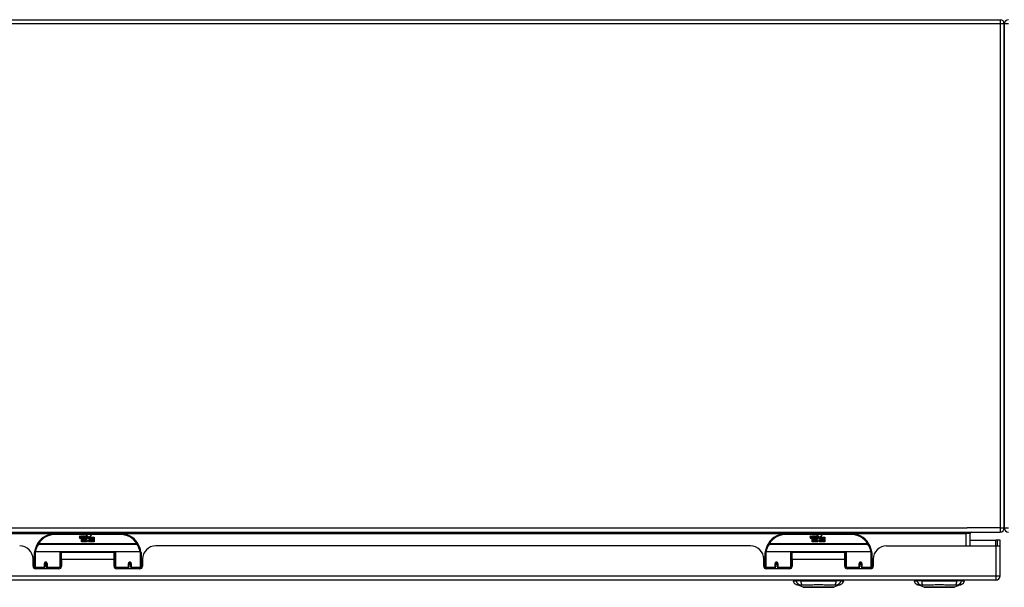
# Model space of a CAD drawing. Header units: inches. Extents: x 25 to 627, y 68 to 295.
# Tile 3 of 28: x 62 to 85, y 68 to 81. Entities that reach past the tile are written whole.
import ezdxf

# ---------------------------------------------------------------- set-up
doc = ezdxf.new("R2010")
doc.units = ezdxf.units.IN
doc.header["$MEASUREMENT"] = 0
doc.layers.add('Visible Edges(ANSI)', color=7, linetype='Continuous', lineweight=25)
doc.layers.add('Visible Tangent Edges(ANSI)', color=7, linetype='Continuous', lineweight=25)

msp = doc.modelspace()

# ---------------------------------------------------------------- linework, layer by layer
at = {"layer": 'Visible Edges(ANSI)'}
for p, q in [((26.366, 81.484), (84.892, 81.484)), ((84.991, 81.385), (84.991, 69.583)), ((84.991, 69.583), (84.991, 81.385)), ((25.09, 69.484), (84.892, 69.484)), ((64.292, 69.454), (62.792, 69.454)), ((63.346, 69.366), (63.353, 69.4)), ((63.353, 69.4), (63.366, 69.4)), ((63.366, 69.4), (63.36, 69.365)), ((63.383, 69.377), (63.387, 69.4)), ((63.387, 69.4), (63.4, 69.4)), ((63.4, 69.4), (63.394, 69.365)), ((63.416, 69.377), (63.42, 69.4)), ((63.42, 69.4), (63.434, 69.4)), ((63.434, 69.4), (63.424, 69.345)), ((63.43, 69.345), (63.454, 69.372)), ((63.441, 69.4), (63.457, 69.4)), ((63.454, 69.372), (63.441, 69.4)), ((63.459, 69.364), (63.446, 69.345)), ((63.457, 69.4), (63.464, 69.38)), ((63.462, 69.364), (63.459, 69.364)), ((63.459, 69.36), (63.467, 69.342)), ((63.459, 69.262), (63.459, 69.36)), ((63.469, 69.345), (63.462, 69.364)), ((63.464, 69.38), (63.467, 69.38)), ((63.467, 69.38), (63.48, 69.4)), ((63.496, 69.4), (63.472, 69.372)), ((63.472, 69.372), (63.486, 69.345)), ((63.48, 69.4), (63.496, 69.4)), ((63.495, 69.376), (63.532, 69.376)), ((63.502, 69.388), (63.502, 69.397)), ((63.53, 69.367), (63.506, 69.367)), ((63.542, 69.338), (63.574, 69.382)), ((63.574, 69.382), (63.576, 69.368)), ((63.576, 69.368), (63.619, 69.414)), ((63.593, 69.363), (63.578, 69.334)), ((63.593, 69.334), (63.593, 69.363)), ((63.619, 69.414), (63.595, 69.367)), ((63.595, 69.367), (63.692, 69.367)), ((63.692, 69.367), (63.692, 69.334)), ((81.393, 69.454), (79.893, 69.454)), ((80.447, 69.366), (80.454, 69.4)), ((80.454, 69.4), (80.467, 69.4)), ((80.467, 69.4), (80.461, 69.365)), ((80.484, 69.377), (80.488, 69.4)), ((80.488, 69.4), (80.501, 69.4)), ((80.501, 69.4), (80.495, 69.365)), ((80.517, 69.377), (80.521, 69.4)), ((80.521, 69.4), (80.535, 69.4)), ((80.535, 69.4), (80.525, 69.345)), ((80.531, 69.345), (80.555, 69.372)), ((80.542, 69.4), (80.558, 69.4)), ((80.555, 69.372), (80.542, 69.4)), ((80.56, 69.364), (80.547, 69.345)), ((80.558, 69.4), (80.565, 69.38)), ((80.563, 69.364), (80.56, 69.364)), ((80.56, 69.36), (80.568, 69.342)), ((80.56, 69.262), (80.56, 69.36)), ((80.57, 69.345), (80.563, 69.364)), ((80.565, 69.38), (80.568, 69.38)), ((80.568, 69.38), (80.581, 69.4)), ((80.597, 69.4), (80.573, 69.372)), ((80.573, 69.372), (80.587, 69.345)), ((80.581, 69.4), (80.597, 69.4)), ((80.596, 69.376), (80.633, 69.376)), ((80.603, 69.388), (80.603, 69.397)), ((80.631, 69.367), (80.607, 69.367)), ((80.643, 69.338), (80.675, 69.382)), ((80.675, 69.382), (80.677, 69.368)), ((80.677, 69.368), (80.72, 69.414)), ((80.694, 69.363), (80.679, 69.334)), ((80.694, 69.334), (80.694, 69.363)), ((80.72, 69.414), (80.696, 69.367)), ((80.696, 69.367), (80.793, 69.367)), ((80.793, 69.367), (80.793, 69.334)), ((84.193, 69.165), (84.193, 69.453)), ((63.392, 69.262), (63.392, 69.341)), ((63.421, 69.262), (63.392, 69.262)), ((63.41, 69.349), (63.409, 69.342)), ((63.409, 69.342), (63.421, 69.342)), ((63.413, 69.355), (63.411, 69.355)), ((63.413, 69.345), (63.413, 69.355)), ((63.424, 69.345), (63.413, 69.345)), ((63.421, 69.342), (63.421, 69.262)), ((63.426, 69.342), (63.448, 69.342)), ((63.426, 69.262), (63.426, 69.342)), ((63.455, 69.262), (63.426, 69.262)), ((63.446, 69.345), (63.43, 69.345)), ((63.448, 69.342), (63.455, 69.353)), ((63.455, 69.353), (63.455, 69.262)), ((63.526, 69.262), (63.459, 69.262)), ((63.467, 69.342), (63.489, 69.342)), ((63.486, 69.345), (63.469, 69.345)), ((63.489, 69.342), (63.489, 69.263)), ((63.489, 69.263), (63.526, 69.312)), ((63.526, 69.312), (63.505, 69.342)), ((63.54, 69.288), (63.526, 69.262)), ((63.535, 69.35), (63.542, 69.338)), ((63.558, 69.262), (63.54, 69.288)), ((63.576, 69.344), (63.556, 69.316)), ((63.556, 69.316), (63.593, 69.262)), ((63.692, 69.262), (63.558, 69.262)), ((63.578, 69.334), (63.576, 69.344)), ((63.692, 69.334), (63.593, 69.334)), ((63.593, 69.33), (63.692, 69.33)), ((63.593, 69.298), (63.593, 69.33)), ((63.692, 69.298), (63.593, 69.298)), ((63.593, 69.294), (63.692, 69.294)), ((63.593, 69.262), (63.593, 69.294)), ((63.692, 69.33), (63.692, 69.298)), ((63.692, 69.294), (63.692, 69.262)), ((79.05, 69.165), (65.135, 69.165)), ((80.493, 69.262), (80.493, 69.341)), ((80.522, 69.262), (80.493, 69.262)), ((80.511, 69.349), (80.51, 69.342)), ((80.51, 69.342), (80.522, 69.342)), ((80.514, 69.355), (80.512, 69.355)), ((80.514, 69.345), (80.514, 69.355)), ((80.525, 69.345), (80.514, 69.345)), ((80.522, 69.342), (80.522, 69.262)), ((80.527, 69.342), (80.549, 69.342)), ((80.527, 69.262), (80.527, 69.342)), ((80.556, 69.262), (80.527, 69.262)), ((80.547, 69.345), (80.531, 69.345)), ((80.549, 69.342), (80.556, 69.353)), ((80.556, 69.353), (80.556, 69.262)), ((80.627, 69.262), (80.56, 69.262)), ((80.568, 69.342), (80.59, 69.342)), ((80.587, 69.345), (80.57, 69.345)), ((80.59, 69.342), (80.59, 69.263)), ((80.59, 69.263), (80.627, 69.312)), ((80.627, 69.312), (80.606, 69.342)), ((80.641, 69.288), (80.627, 69.262)), ((80.636, 69.35), (80.643, 69.338)), ((80.659, 69.262), (80.641, 69.288)), ((80.677, 69.344), (80.657, 69.316)), ((80.657, 69.316), (80.694, 69.262)), ((80.793, 69.262), (80.659, 69.262)), ((80.679, 69.334), (80.677, 69.344)), ((80.793, 69.334), (80.694, 69.334)), ((80.694, 69.33), (80.793, 69.33)), ((80.694, 69.298), (80.694, 69.33)), ((80.793, 69.298), (80.694, 69.298)), ((80.694, 69.294), (80.793, 69.294)), ((80.694, 69.262), (80.694, 69.294)), ((80.793, 69.33), (80.793, 69.298)), ((80.793, 69.294), (80.793, 69.262)), ((82.236, 69.165), (84.794, 69.165)), ((84.193, 69.299), (84.794, 69.299)), ((84.825, 69.299), (84.794, 69.299)), ((84.794, 69.165), (84.891, 69.165)), ((84.893, 69.299), (84.825, 69.299)), ((84.825, 69.299), (84.825, 69.165)), ((84.893, 69.182), (84.893, 69.299)), ((84.893, 68.464), (84.893, 69.182)), ((62.256, 68.905), (62.292, 68.905)), ((62.292, 68.68), (62.292, 69.01)), ((62.311, 69.029), (62.896, 69.029)), ((62.912, 69.014), (62.912, 68.676)), ((62.912, 68.937), (62.926, 68.937)), ((62.926, 68.842), (62.926, 69.01)), ((64.157, 69.01), (62.926, 69.01)), ((64.157, 68.842), (64.157, 69.01)), ((64.172, 68.676), (64.172, 69.014)), ((64.187, 69.029), (64.772, 69.029)), ((64.792, 69.01), (64.792, 68.68)), ((79.357, 68.905), (79.393, 68.905)), ((79.393, 68.68), (79.393, 69.01)), ((79.412, 69.029), (79.997, 69.029)), ((80.013, 69.014), (80.013, 68.676)), ((80.013, 68.937), (80.027, 68.937)), ((80.027, 68.842), (80.027, 69.01)), ((81.258, 69.01), (80.027, 69.01)), ((81.258, 68.842), (81.258, 69.01)), ((81.273, 68.676), (81.273, 69.014)), ((81.288, 69.029), (81.873, 69.029)), ((81.893, 69.01), (81.893, 68.68)), ((62.261, 68.687), (62.261, 68.853)), ((62.261, 68.779), (62.292, 68.779)), ((62.292, 68.745), (62.261, 68.745)), ((62.292, 68.68), (62.292, 68.635)), ((62.536, 68.763), (62.538, 68.762)), ((62.536, 68.757), (62.536, 68.67)), ((62.538, 68.755), (62.536, 68.755)), ((62.536, 68.628), (62.536, 68.67)), ((62.538, 68.762), (62.538, 68.757)), ((62.542, 68.745), (62.539, 68.745)), ((62.576, 68.745), (62.573, 68.745)), ((62.577, 68.754), (62.579, 68.754)), ((62.579, 68.67), (62.579, 68.757)), ((62.579, 68.67), (62.579, 68.628)), ((62.912, 68.746), (62.926, 68.746)), ((62.912, 68.648), (62.912, 68.676)), ((62.926, 68.842), (62.926, 68.687)), ((64.157, 68.687), (64.157, 68.842)), ((64.172, 68.676), (64.172, 68.648)), ((64.504, 68.757), (64.504, 68.67)), ((64.504, 68.755), (64.506, 68.755)), ((64.504, 68.628), (64.504, 68.67)), ((64.506, 68.766), (64.506, 68.757)), ((64.51, 68.745), (64.508, 68.745)), ((64.544, 68.745), (64.542, 68.745)), ((64.545, 68.755), (64.547, 68.755)), ((64.546, 68.757), (64.546, 68.766)), ((64.548, 68.67), (64.548, 68.757)), ((64.548, 68.67), (64.548, 68.628)), ((64.823, 68.745), (64.792, 68.745)), ((64.792, 68.635), (64.792, 68.68)), ((64.823, 68.853), (64.823, 68.687)), ((79.362, 68.687), (79.362, 68.853)), ((79.362, 68.779), (79.393, 68.779)), ((79.393, 68.745), (79.362, 68.745)), ((79.393, 68.68), (79.393, 68.635)), ((79.637, 68.763), (79.639, 68.762)), ((79.637, 68.757), (79.637, 68.67)), ((79.639, 68.755), (79.637, 68.755)), ((79.637, 68.628), (79.637, 68.67)), ((79.639, 68.762), (79.639, 68.757)), ((79.643, 68.745), (79.64, 68.745)), ((79.677, 68.745), (79.674, 68.745)), ((79.678, 68.754), (79.68, 68.754)), ((79.68, 68.67), (79.68, 68.757)), ((79.68, 68.67), (79.68, 68.628)), ((80.013, 68.746), (80.027, 68.746)), ((80.013, 68.648), (80.013, 68.676)), ((80.027, 68.842), (80.027, 68.687)), ((81.258, 68.687), (81.258, 68.842)), ((81.273, 68.676), (81.273, 68.648)), ((81.605, 68.757), (81.605, 68.67)), ((81.605, 68.755), (81.607, 68.755)), ((81.605, 68.628), (81.605, 68.67)), ((81.607, 68.766), (81.607, 68.757)), ((81.611, 68.745), (81.609, 68.745)), ((81.645, 68.745), (81.643, 68.745)), ((81.646, 68.755), (81.648, 68.755)), ((81.647, 68.757), (81.647, 68.766)), ((81.649, 68.67), (81.649, 68.757)), ((81.649, 68.67), (81.649, 68.628)), ((81.924, 68.745), (81.893, 68.745)), ((81.893, 68.635), (81.893, 68.68)), ((81.924, 68.853), (81.924, 68.687)), ((62.867, 68.628), (62.32, 68.628)), ((64.764, 68.628), (64.216, 68.628)), ((79.968, 68.628), (79.421, 68.628)), ((81.865, 68.628), (81.317, 68.628)), ((84.794, 68.365), (25.189, 68.365)), ((80.052, 68.349), (80.12, 68.349)), ((80.231, 68.349), (80.12, 68.349)), ((80.286, 68.195), (80.126, 68.257)), ((80.231, 68.349), (81.054, 68.349)), ((81.159, 68.257), (80.999, 68.195)), ((81.165, 68.349), (81.054, 68.349)), ((81.165, 68.349), (81.233, 68.349)), ((82.878, 68.349), (82.946, 68.349)), ((83.057, 68.349), (82.946, 68.349)), ((83.112, 68.195), (82.952, 68.257)), ((83.057, 68.349), (83.88, 68.349)), ((83.985, 68.257), (83.826, 68.195)), ((83.991, 68.349), (83.88, 68.349)), ((83.991, 68.349), (84.059, 68.349))]:
    msp.add_line(p, q, dxfattribs=at)
at = {"layer": 'Visible Edges(ANSI)', "flags": 128}
for points in [[(62.297, 69.028), (62.297, 69.028), (62.297, 69.028), (62.297, 69.028), (62.297, 69.027), (62.297, 69.027), (62.297, 69.027), (62.297, 69.027), (62.297, 69.026), (62.297, 69.026), (62.297, 69.026), (62.297, 69.026), (62.297, 69.025), (62.297, 69.025), (62.297, 69.025), (62.297, 69.025), (62.297, 69.024), (62.297, 69.024), (62.296, 69.024), (62.296, 69.024), (62.296, 69.023), (62.296, 69.023), (62.296, 69.023), (62.296, 69.023), (62.296, 69.022)], [(64.787, 69.022), (64.787, 69.023), (64.787, 69.023), (64.787, 69.023), (64.787, 69.023), (64.787, 69.024), (64.787, 69.024), (64.787, 69.024), (64.787, 69.024), (64.787, 69.025), (64.787, 69.025), (64.787, 69.025), (64.787, 69.025), (64.787, 69.026), (64.786, 69.026), (64.786, 69.026), (64.786, 69.026), (64.786, 69.027), (64.786, 69.027), (64.786, 69.027), (64.786, 69.027), (64.786, 69.028), (64.786, 69.028), (64.786, 69.028), (64.786, 69.028)], [(79.398, 69.028), (79.398, 69.028), (79.398, 69.028), (79.398, 69.028), (79.398, 69.027), (79.398, 69.027), (79.398, 69.027), (79.398, 69.027), (79.398, 69.026), (79.398, 69.026), (79.398, 69.026), (79.398, 69.026), (79.398, 69.025), (79.398, 69.025), (79.398, 69.025), (79.398, 69.025), (79.398, 69.024), (79.398, 69.024), (79.397, 69.024), (79.397, 69.024), (79.397, 69.023), (79.397, 69.023), (79.397, 69.023), (79.397, 69.023), (79.397, 69.022)], [(81.888, 69.022), (81.888, 69.023), (81.888, 69.023), (81.888, 69.023), (81.888, 69.023), (81.888, 69.024), (81.888, 69.024), (81.888, 69.024), (81.888, 69.024), (81.888, 69.025), (81.888, 69.025), (81.888, 69.025), (81.888, 69.025), (81.888, 69.026), (81.887, 69.026), (81.887, 69.026), (81.887, 69.026), (81.887, 69.027), (81.887, 69.027), (81.887, 69.027), (81.887, 69.027), (81.887, 69.028), (81.887, 69.028), (81.887, 69.028), (81.887, 69.028)], [(62.536, 68.757), (62.536, 68.76), (62.536, 68.763), (62.537, 68.765), (62.538, 68.768), (62.54, 68.77), (62.542, 68.772), (62.544, 68.774), (62.546, 68.776), (62.549, 68.777), (62.552, 68.778), (62.554, 68.779), (62.557, 68.779), (62.56, 68.779), (62.563, 68.778), (62.566, 68.777), (62.569, 68.776), (62.571, 68.774), (62.573, 68.772), (62.575, 68.77), (62.576, 68.768), (62.578, 68.765), (62.578, 68.763), (62.579, 68.76), (62.579, 68.757)], [(62.926, 68.709), (62.926, 68.709), (62.926, 68.709), (62.926, 68.709), (62.926, 68.709), (62.926, 68.709), (62.926, 68.709), (62.926, 68.709), (62.926, 68.709), (62.926, 68.709), (62.926, 68.71), (62.926, 68.71), (62.926, 68.71), (62.926, 68.71), (62.926, 68.71), (62.926, 68.71), (62.926, 68.71), (62.926, 68.71), (62.926, 68.71), (62.926, 68.71), (62.926, 68.71), (62.926, 68.71), (62.926, 68.71), (62.926, 68.71), (62.926, 68.71)], [(64.157, 68.71), (64.157, 68.71), (64.157, 68.71), (64.157, 68.71), (64.157, 68.71), (64.157, 68.71), (64.157, 68.71), (64.157, 68.71), (64.157, 68.71), (64.157, 68.71), (64.157, 68.71), (64.157, 68.71), (64.157, 68.71), (64.157, 68.71), (64.157, 68.71), (64.157, 68.709), (64.157, 68.709), (64.157, 68.709), (64.157, 68.709), (64.158, 68.709), (64.158, 68.709), (64.158, 68.709), (64.158, 68.709), (64.158, 68.709), (64.158, 68.709)], [(64.504, 68.757), (64.504, 68.76), (64.505, 68.763), (64.506, 68.765), (64.507, 68.768), (64.508, 68.77), (64.51, 68.772), (64.512, 68.774), (64.515, 68.776), (64.517, 68.777), (64.52, 68.778), (64.523, 68.779), (64.526, 68.779), (64.529, 68.779), (64.532, 68.778), (64.534, 68.777), (64.537, 68.776), (64.539, 68.774), (64.542, 68.772), (64.543, 68.77), (64.545, 68.768), (64.546, 68.765), (64.547, 68.763), (64.547, 68.76), (64.548, 68.757)], [(79.637, 68.757), (79.637, 68.76), (79.637, 68.763), (79.638, 68.765), (79.639, 68.768), (79.641, 68.77), (79.643, 68.772), (79.645, 68.774), (79.647, 68.776), (79.65, 68.777), (79.653, 68.778), (79.655, 68.779), (79.658, 68.779), (79.661, 68.779), (79.664, 68.778), (79.667, 68.777), (79.67, 68.776), (79.672, 68.774), (79.674, 68.772), (79.676, 68.77), (79.677, 68.768), (79.679, 68.765), (79.679, 68.763), (79.68, 68.76), (79.68, 68.757)], [(80.027, 68.709), (80.027, 68.709), (80.027, 68.709), (80.027, 68.709), (80.027, 68.709), (80.027, 68.709), (80.027, 68.709), (80.027, 68.709), (80.027, 68.709), (80.027, 68.709), (80.027, 68.71), (80.027, 68.71), (80.027, 68.71), (80.027, 68.71), (80.027, 68.71), (80.027, 68.71), (80.027, 68.71), (80.027, 68.71), (80.027, 68.71), (80.027, 68.71), (80.027, 68.71), (80.027, 68.71), (80.027, 68.71), (80.027, 68.71), (80.027, 68.71)], [(81.258, 68.71), (81.258, 68.71), (81.258, 68.71), (81.258, 68.71), (81.258, 68.71), (81.258, 68.71), (81.258, 68.71), (81.258, 68.71), (81.258, 68.71), (81.258, 68.71), (81.258, 68.71), (81.258, 68.71), (81.258, 68.71), (81.258, 68.71), (81.258, 68.71), (81.258, 68.709), (81.258, 68.709), (81.258, 68.709), (81.258, 68.709), (81.259, 68.709), (81.259, 68.709), (81.259, 68.709), (81.259, 68.709), (81.259, 68.709), (81.259, 68.709)], [(81.605, 68.757), (81.605, 68.76), (81.606, 68.763), (81.607, 68.765), (81.608, 68.768), (81.609, 68.77), (81.611, 68.772), (81.613, 68.774), (81.616, 68.776), (81.618, 68.777), (81.621, 68.778), (81.624, 68.779), (81.627, 68.779), (81.63, 68.779), (81.633, 68.778), (81.635, 68.777), (81.638, 68.776), (81.64, 68.774), (81.643, 68.772), (81.644, 68.77), (81.646, 68.768), (81.647, 68.765), (81.648, 68.763), (81.648, 68.76), (81.649, 68.757)], [(80.288, 68.194), (80.288, 68.194), (80.289, 68.194), (80.291, 68.194), (80.294, 68.194), (80.298, 68.194), (80.303, 68.194), (80.308, 68.194), (80.315, 68.194), (80.322, 68.194), (80.329, 68.194), (80.338, 68.194), (80.347, 68.194), (80.357, 68.194), (80.368, 68.194), (80.379, 68.194), (80.391, 68.194), (80.404, 68.194), (80.417, 68.194), (80.431, 68.194), (80.445, 68.194), (80.46, 68.194), (80.475, 68.194), (80.49, 68.194), (80.506, 68.194), (80.523, 68.194), (80.539, 68.194), (80.556, 68.194), (80.573, 68.194), (80.59, 68.194), (80.608, 68.194), (80.625, 68.194), (80.643, 68.194), (80.66, 68.194), (80.677, 68.194), (80.695, 68.194), (80.712, 68.194), (80.729, 68.194), (80.746, 68.194), (80.762, 68.194), (80.779, 68.194), (80.795, 68.194), (80.81, 68.194), (80.826, 68.194), (80.84, 68.194), (80.855, 68.194), (80.868, 68.194), (80.881, 68.194), (80.894, 68.194), (80.906, 68.194), (80.917, 68.194), (80.928, 68.194), (80.938, 68.194), (80.947, 68.194), (80.956, 68.194), (80.964, 68.194), (80.971, 68.194), (80.977, 68.194), (80.982, 68.194), (80.987, 68.194), (80.991, 68.194), (80.994, 68.194), (80.996, 68.194), (80.997, 68.194), (80.998, 68.194)], [(83.114, 68.194), (83.114, 68.194), (83.115, 68.194), (83.117, 68.194), (83.12, 68.194), (83.124, 68.194), (83.129, 68.194), (83.134, 68.194), (83.141, 68.194), (83.148, 68.194), (83.155, 68.194), (83.164, 68.194), (83.173, 68.194), (83.183, 68.194), (83.194, 68.194), (83.205, 68.194), (83.217, 68.194), (83.23, 68.194), (83.243, 68.194), (83.257, 68.194), (83.271, 68.194), (83.286, 68.194), (83.301, 68.194), (83.317, 68.194), (83.333, 68.194), (83.349, 68.194), (83.366, 68.194), (83.382, 68.194), (83.399, 68.194), (83.417, 68.194), (83.434, 68.194), (83.451, 68.194), (83.469, 68.194), (83.486, 68.194), (83.504, 68.194), (83.521, 68.194), (83.538, 68.194), (83.555, 68.194), (83.572, 68.194), (83.589, 68.194), (83.605, 68.194), (83.621, 68.194), (83.637, 68.194), (83.652, 68.194), (83.666, 68.194), (83.681, 68.194), (83.694, 68.194), (83.707, 68.194), (83.72, 68.194), (83.732, 68.194), (83.743, 68.194), (83.754, 68.194), (83.764, 68.194), (83.773, 68.194), (83.782, 68.194), (83.79, 68.194), (83.797, 68.194), (83.803, 68.194), (83.808, 68.194), (83.813, 68.194), (83.817, 68.194), (83.82, 68.194), (83.822, 68.194), (83.823, 68.194), (83.824, 68.194)]]:
    msp.add_lwpolyline(points, dxfattribs=at)
at = {"layer": 'Visible Edges(ANSI)'}
for centre in [(62.557, 68.757), (64.526, 68.757), (79.658, 68.757), (81.627, 68.757)]:
    msp.add_circle(centre, 0.0197, dxfattribs=at)
for centre, radius, start, end in [((84.892, 81.385), 0.099, 0, 90), ((85.09, 81.385), 0.099, 90, 180), ((62.792, 68.954), 0.5, 90, 147.7623), ((63.375, 69.36), 0.0288, 169, 198.4748), ((63.372, 69.363), 0.0123, 169.9922, 203.5487), ((63.366, 69.361), 0.006, 203.5487, 276.1027), ((63.366, 69.367), 0.0126, 276.1027, 327.6083), ((63.337, 69.385), 0.0465, 328.5584, 350.8257), ((63.406, 69.363), 0.0123, 170, 203.5571), ((63.4, 69.361), 0.006, 203.5571, 276.03), ((63.399, 69.367), 0.0126, 276.03, 327.5992), ((63.371, 69.385), 0.0465, 327.5992, 350), ((63.521, 69.365), 0.0282, 156.1555, 203.8445), ((63.52, 69.339), 0.0607, 81.5605, 107.3343), ((63.513, 69.36), 0.0307, 64.6784, 112.5609), ((63.515, 69.363), 0.00955, 151.4547, 231.1652), ((63.514, 69.369), 0.0168, 289.3797, 352.9975), ((63.523, 69.379), 0.0096, 343.5261, 64.6784), ((63.526, 69.38), 0.0197, 356.5646, 81.5605), ((63.506, 69.381), 0.0398, 314.1684, 356.5646), ((64.292, 68.954), 0.5, 32.2377, 90), ((79.893, 68.954), 0.5, 90, 147.7623), ((80.476, 69.36), 0.0288, 169, 198.4748), ((80.473, 69.363), 0.0123, 169.9922, 203.5487), ((80.467, 69.361), 0.006, 203.5487, 276.1027), ((80.467, 69.367), 0.0126, 276.1027, 327.6083), ((80.438, 69.385), 0.0465, 328.5584, 350.8257), ((80.507, 69.363), 0.0123, 170, 203.5571), ((80.501, 69.361), 0.006, 203.5571, 276.03), ((80.5, 69.367), 0.0126, 276.03, 327.5992), ((80.472, 69.385), 0.0465, 327.5992, 350), ((80.622, 69.365), 0.0282, 156.1555, 203.8445), ((80.621, 69.339), 0.0607, 81.5605, 107.3343), ((80.614, 69.36), 0.0307, 64.6784, 112.5609), ((80.616, 69.363), 0.00955, 151.4547, 231.1652), ((80.615, 69.369), 0.0168, 289.3797, 352.9975), ((80.624, 69.379), 0.0096, 343.5261, 64.6784), ((80.627, 69.38), 0.0197, 356.5646, 81.5605), ((80.607, 69.381), 0.0398, 314.1684, 356.5646), ((81.393, 68.954), 0.5, 32.2377, 90), ((84.224, 69.453), 0.031, 90, 180), ((84.892, 69.583), 0.099, 270, 0), ((85.09, 69.583), 0.099, 180, 270), ((61.949, 68.853), 0.312, 0, 90), ((62.792, 68.954), 0.5, 147.7623, 171.4919), ((63.357, 69.354), 0.0105, 198.4748, 269.6788), ((63.357, 69.368), 0.0246, 269.6788, 333.9508), ((63.408, 69.359), 0.0288, 183.6169, 196.9928), ((63.39, 69.354), 0.0101, 196.9928, 269.4776), ((63.39, 69.368), 0.024, 269.4776, 327.4114), ((63.392, 69.365), 0.024, 268.7952, 316.5849), ((63.509, 69.359), 0.0152, 203.8445, 265.0802), ((63.513, 69.374), 0.033, 257.079, 313.1785), ((63.513, 69.374), 0.0299, 260.4085, 314.1684), ((63.515, 69.364), 0.0109, 231.1652, 289.3797), ((64.292, 68.954), 0.5, 8.5081, 32.2377), ((65.135, 68.853), 0.312, 90, 180), ((79.05, 68.853), 0.312, 0, 90), ((79.893, 68.954), 0.5, 147.7623, 171.4919), ((80.458, 69.354), 0.0105, 198.4748, 269.6788), ((80.458, 69.368), 0.0246, 269.6788, 333.9508), ((80.509, 69.359), 0.0288, 183.6169, 196.9928), ((80.491, 69.354), 0.0101, 196.9928, 269.4776), ((80.491, 69.368), 0.024, 269.4776, 327.4114), ((80.493, 69.365), 0.024, 268.7952, 316.5849), ((80.61, 69.359), 0.0152, 203.8445, 265.0802), ((80.614, 69.374), 0.033, 257.079, 313.1785), ((80.614, 69.374), 0.0299, 260.4085, 314.1684), ((80.616, 69.364), 0.0109, 231.1652, 289.3797), ((81.393, 68.954), 0.5, 8.5081, 32.2377), ((82.236, 68.853), 0.312, 90, 180), ((84.794, 69.182), 0.099, 350.1123, 0), ((62.311, 69.01), 0.0197, 90, 180), ((62.896, 69.014), 0.0157, 0, 90), ((64.187, 69.014), 0.0157, 90, 180), ((64.772, 69.01), 0.0197, 0, 90), ((79.412, 69.01), 0.0197, 90, 180), ((79.997, 69.014), 0.0157, 0, 90), ((81.288, 69.014), 0.0157, 90, 180), ((81.873, 69.01), 0.0197, 0, 90), ((62.32, 68.687), 0.0591, 180, 270), ((62.557, 68.757), 0.0217, 180, 350.853), ((62.867, 68.687), 0.0591, 270, 0), ((64.216, 68.687), 0.0591, 180, 270), ((64.526, 68.757), 0.0217, 180, 0), ((64.764, 68.687), 0.0591, 270, 0), ((79.421, 68.687), 0.0591, 180, 270), ((79.658, 68.757), 0.0217, 180, 350.853), ((79.968, 68.687), 0.0591, 270, 0), ((81.317, 68.687), 0.0591, 180, 270), ((81.627, 68.757), 0.0217, 180, 0), ((81.865, 68.687), 0.0591, 270, 0), ((84.794, 68.464), 0.099, 270, 0), ((80.169, 68.367), 0.118, 188.6009, 248.7495), ((80.111, 68.341), 0.0394, 143.1301, 168.463), ((81.116, 68.367), 0.118, 291.2505, 351.3991), ((81.174, 68.341), 0.0394, 11.537, 36.8699), ((82.995, 68.367), 0.118, 188.6009, 248.7495), ((82.937, 68.341), 0.0394, 143.1301, 168.463), ((83.942, 68.367), 0.118, 291.2505, 351.3991), ((84, 68.341), 0.0394, 11.537, 36.8699), ((80.288, 68.199), 0.00492, 248.7495, 269.7912), ((80.998, 68.199), 0.00492, 270.2088, 291.2505), ((83.114, 68.199), 0.00492, 248.7495, 269.7912), ((83.824, 68.199), 0.00492, 270.2088, 291.2505)]:
    msp.add_arc(centre, radius, start, end, dxfattribs=at)
for centre, start_param, end_param in [((64.526, 68.765), 3.444465, 3.571292), ((64.526, 68.765), 5.853486, 5.980313), ((81.627, 68.765), 3.444465, 3.571292), ((81.627, 68.765), 5.853486, 5.980313)]:
    msp.add_ellipse(centre, major_axis=(0.0217, 0), ratio=0.267949, start_param=start_param, end_param=end_param, dxfattribs=at)
at = {"layer": 'Visible Tangent Edges(ANSI)'}
for p, q in [((84.892, 81.385), (26.366, 81.385)), ((84.892, 81.484), (84.892, 81.385)), ((84.991, 81.385), (84.892, 81.385)), ((84.892, 81.385), (84.892, 69.583)), ((85.09, 81.385), (84.991, 81.385)), ((25.09, 69.583), (84.125, 69.583)), ((47.222, 69.453), (62.76, 69.453)), ((62.792, 69.435), (62.792, 69.454)), ((62.792, 69.435), (64.292, 69.435)), ((64.292, 69.454), (64.292, 69.435)), ((64.323, 69.453), (79.861, 69.453)), ((79.893, 69.435), (79.893, 69.454)), ((79.893, 69.435), (81.393, 69.435)), ((81.393, 69.454), (81.393, 69.435)), ((81.424, 69.453), (84.094, 69.453)), ((84.094, 69.453), (84.094, 69.484)), ((84.193, 69.453), (84.094, 69.453)), ((84.094, 69.453), (84.094, 69.165)), ((84.892, 69.583), (84.125, 69.583)), ((84.892, 69.583), (84.991, 69.583)), ((84.892, 69.583), (84.892, 69.484)), ((84.991, 69.583), (85.09, 69.583)), ((62.385, 69.211), (62.369, 69.221)), ((64.698, 69.211), (62.385, 69.211)), ((62.385, 69.207), (62.385, 69.211)), ((62.385, 69.207), (64.698, 69.207)), ((64.715, 69.221), (64.698, 69.211)), ((64.698, 69.211), (64.698, 69.207)), ((79.486, 69.211), (79.47, 69.221)), ((81.799, 69.211), (79.486, 69.211)), ((79.486, 69.207), (79.486, 69.211)), ((79.486, 69.207), (81.799, 69.207)), ((81.816, 69.221), (81.799, 69.211)), ((81.799, 69.211), (81.799, 69.207)), ((84.794, 69.165), (84.794, 69.299)), ((84.794, 69.165), (84.794, 68.464)), ((62.311, 69.029), (62.311, 68.661)), ((62.896, 68.661), (62.896, 69.029)), ((64.174, 69.022), (62.909, 69.022)), ((64.187, 69.029), (64.187, 68.661)), ((64.772, 68.661), (64.772, 69.029)), ((79.412, 69.029), (79.412, 68.661)), ((79.997, 68.661), (79.997, 69.029)), ((81.275, 69.022), (80.01, 69.022)), ((81.288, 69.029), (81.288, 68.661)), ((81.873, 68.661), (81.873, 69.029)), ((62.526, 68.661), (62.526, 68.753)), ((62.589, 68.753), (62.589, 68.661)), ((64.157, 68.842), (62.926, 68.842)), ((64.494, 68.661), (64.494, 68.753)), ((64.517, 68.777), (64.535, 68.777)), ((64.557, 68.753), (64.557, 68.661)), ((79.627, 68.661), (79.627, 68.753)), ((79.69, 68.753), (79.69, 68.661)), ((81.258, 68.842), (80.027, 68.842)), ((81.595, 68.661), (81.595, 68.753)), ((81.618, 68.777), (81.636, 68.777)), ((81.658, 68.753), (81.658, 68.661)), ((25.189, 68.464), (84.794, 68.464)), ((62.311, 68.629), (62.311, 68.661)), ((62.526, 68.661), (62.311, 68.661)), ((62.526, 68.661), (62.526, 68.628)), ((62.896, 68.661), (62.589, 68.661)), ((62.589, 68.628), (62.589, 68.661)), ((62.896, 68.661), (62.896, 68.636)), ((64.187, 68.636), (64.187, 68.661)), ((64.494, 68.661), (64.187, 68.661)), ((64.494, 68.661), (64.494, 68.628)), ((64.772, 68.661), (64.557, 68.661)), ((64.557, 68.628), (64.557, 68.661)), ((64.772, 68.661), (64.772, 68.629)), ((79.412, 68.629), (79.412, 68.661)), ((79.627, 68.661), (79.412, 68.661)), ((79.627, 68.661), (79.627, 68.628)), ((79.997, 68.661), (79.69, 68.661)), ((79.69, 68.628), (79.69, 68.661)), ((79.997, 68.661), (79.997, 68.636)), ((81.288, 68.636), (81.288, 68.661)), ((81.595, 68.661), (81.288, 68.661)), ((81.595, 68.661), (81.595, 68.628)), ((81.873, 68.661), (81.658, 68.661)), ((81.658, 68.628), (81.658, 68.661)), ((81.873, 68.661), (81.873, 68.629)), ((84.794, 68.464), (84.893, 68.464)), ((84.794, 68.464), (84.794, 68.365)), ((83.985, 68.257), (83.826, 68.195))]:
    msp.add_line(p, q, dxfattribs=at)
at = {"layer": 'Visible Tangent Edges(ANSI)', "flags": 128}
for points in [[(62.589, 68.753), (62.589, 68.757), (62.588, 68.761), (62.587, 68.765), (62.585, 68.768), (62.583, 68.772), (62.58, 68.775), (62.577, 68.778), (62.574, 68.781), (62.57, 68.783), (62.566, 68.785), (62.562, 68.786), (62.557, 68.786), (62.553, 68.786), (62.549, 68.785), (62.545, 68.783), (62.541, 68.781), (62.538, 68.778), (62.535, 68.775), (62.532, 68.772), (62.53, 68.768), (62.528, 68.765), (62.527, 68.761), (62.526, 68.757), (62.526, 68.753)], [(62.925, 68.747), (62.925, 68.744), (62.924, 68.742), (62.924, 68.739), (62.923, 68.737), (62.922, 68.735), (62.922, 68.732), (62.921, 68.73), (62.921, 68.727), (62.92, 68.725), (62.92, 68.723), (62.919, 68.72), (62.919, 68.718), (62.919, 68.715), (62.918, 68.713), (62.918, 68.71), (62.917, 68.708), (62.917, 68.706), (62.917, 68.703), (62.916, 68.701), (62.916, 68.698), (62.915, 68.696), (62.915, 68.693), (62.915, 68.691), (62.915, 68.688)], [(64.172, 68.877), (64.171, 68.878), (64.171, 68.879), (64.17, 68.879), (64.169, 68.88), (64.169, 68.88), (64.168, 68.881), (64.168, 68.882), (64.167, 68.882), (64.167, 68.883), (64.166, 68.883), (64.166, 68.884), (64.165, 68.884), (64.164, 68.885), (64.164, 68.885), (64.163, 68.886), (64.162, 68.887), (64.162, 68.887), (64.161, 68.888), (64.161, 68.888), (64.16, 68.889), (64.159, 68.889), (64.158, 68.89), (64.158, 68.89), (64.157, 68.891)], [(64.157, 68.873), (64.158, 68.871), (64.159, 68.869), (64.16, 68.868), (64.161, 68.866), (64.162, 68.864), (64.163, 68.862), (64.164, 68.86), (64.165, 68.859), (64.166, 68.857), (64.166, 68.855), (64.167, 68.853), (64.168, 68.851), (64.168, 68.85), (64.169, 68.848), (64.169, 68.846), (64.17, 68.844), (64.17, 68.843), (64.171, 68.841), (64.171, 68.839), (64.171, 68.838), (64.171, 68.836), (64.171, 68.834), (64.172, 68.833), (64.172, 68.831)], [(64.169, 68.688), (64.168, 68.691), (64.168, 68.693), (64.168, 68.696), (64.167, 68.699), (64.167, 68.701), (64.167, 68.704), (64.166, 68.706), (64.166, 68.709), (64.165, 68.712), (64.165, 68.714), (64.164, 68.717), (64.164, 68.719), (64.164, 68.722), (64.163, 68.724), (64.163, 68.727), (64.162, 68.729), (64.161, 68.732), (64.161, 68.734), (64.16, 68.737), (64.16, 68.739), (64.159, 68.742), (64.158, 68.744), (64.158, 68.747), (64.157, 68.749)], [(64.557, 68.753), (64.557, 68.757), (64.556, 68.761), (64.555, 68.765), (64.554, 68.768), (64.551, 68.772), (64.549, 68.775), (64.546, 68.778), (64.542, 68.781), (64.538, 68.783), (64.534, 68.785), (64.53, 68.786), (64.526, 68.786), (64.522, 68.786), (64.517, 68.785), (64.513, 68.783), (64.51, 68.781), (64.506, 68.778), (64.503, 68.775), (64.5, 68.772), (64.498, 68.768), (64.497, 68.765), (64.495, 68.761), (64.495, 68.757), (64.494, 68.753)], [(79.69, 68.753), (79.69, 68.757), (79.689, 68.761), (79.688, 68.765), (79.686, 68.768), (79.684, 68.772), (79.681, 68.775), (79.678, 68.778), (79.675, 68.781), (79.671, 68.783), (79.667, 68.785), (79.663, 68.786), (79.658, 68.786), (79.654, 68.786), (79.65, 68.785), (79.646, 68.783), (79.642, 68.781), (79.639, 68.778), (79.636, 68.775), (79.633, 68.772), (79.631, 68.768), (79.629, 68.765), (79.628, 68.761), (79.627, 68.757), (79.627, 68.753)], [(80.026, 68.747), (80.026, 68.744), (80.025, 68.742), (80.025, 68.739), (80.024, 68.737), (80.023, 68.735), (80.023, 68.732), (80.022, 68.73), (80.022, 68.727), (80.021, 68.725), (80.021, 68.723), (80.02, 68.72), (80.02, 68.718), (80.02, 68.715), (80.019, 68.713), (80.019, 68.71), (80.018, 68.708), (80.018, 68.706), (80.018, 68.703), (80.017, 68.701), (80.017, 68.698), (80.016, 68.696), (80.016, 68.693), (80.016, 68.691), (80.016, 68.688)], [(81.273, 68.877), (81.272, 68.878), (81.272, 68.879), (81.271, 68.879), (81.27, 68.88), (81.27, 68.88), (81.269, 68.881), (81.269, 68.882), (81.268, 68.882), (81.268, 68.883), (81.267, 68.883), (81.267, 68.884), (81.266, 68.884), (81.265, 68.885), (81.265, 68.885), (81.264, 68.886), (81.263, 68.887), (81.263, 68.887), (81.262, 68.888), (81.262, 68.888), (81.261, 68.889), (81.26, 68.889), (81.259, 68.89), (81.259, 68.89), (81.258, 68.891)], [(81.258, 68.873), (81.259, 68.871), (81.26, 68.869), (81.261, 68.868), (81.262, 68.866), (81.263, 68.864), (81.264, 68.862), (81.265, 68.86), (81.266, 68.859), (81.267, 68.857), (81.267, 68.855), (81.268, 68.853), (81.269, 68.851), (81.269, 68.85), (81.27, 68.848), (81.27, 68.846), (81.271, 68.844), (81.271, 68.843), (81.272, 68.841), (81.272, 68.839), (81.272, 68.838), (81.272, 68.836), (81.272, 68.834), (81.273, 68.833), (81.273, 68.831)], [(81.27, 68.688), (81.269, 68.691), (81.269, 68.693), (81.269, 68.696), (81.268, 68.699), (81.268, 68.701), (81.268, 68.704), (81.267, 68.706), (81.267, 68.709), (81.266, 68.712), (81.266, 68.714), (81.265, 68.717), (81.265, 68.719), (81.265, 68.722), (81.264, 68.724), (81.264, 68.727), (81.263, 68.729), (81.262, 68.732), (81.262, 68.734), (81.261, 68.737), (81.261, 68.739), (81.26, 68.742), (81.259, 68.744), (81.259, 68.747), (81.258, 68.749)], [(81.658, 68.753), (81.658, 68.757), (81.657, 68.761), (81.656, 68.765), (81.655, 68.768), (81.652, 68.772), (81.65, 68.775), (81.647, 68.778), (81.643, 68.781), (81.639, 68.783), (81.635, 68.785), (81.631, 68.786), (81.627, 68.786), (81.623, 68.786), (81.618, 68.785), (81.614, 68.783), (81.611, 68.781), (81.607, 68.778), (81.604, 68.775), (81.601, 68.772), (81.599, 68.768), (81.598, 68.765), (81.596, 68.761), (81.596, 68.757), (81.595, 68.753)], [(80.126, 68.257), (80.126, 68.257), (80.127, 68.257), (80.127, 68.257), (80.128, 68.257), (80.129, 68.257), (80.131, 68.257), (80.133, 68.257), (80.135, 68.256), (80.137, 68.256), (80.14, 68.256), (80.142, 68.256), (80.145, 68.256), (80.149, 68.256), (80.152, 68.256), (80.156, 68.256), (80.16, 68.256), (80.164, 68.256), (80.169, 68.256), (80.173, 68.256), (80.178, 68.256), (80.184, 68.255), (80.189, 68.255), (80.194, 68.255), (80.203, 68.255)], [(80.203, 68.255), (80.204, 68.255), (80.205, 68.255), (80.207, 68.255), (80.209, 68.255), (80.21, 68.255), (80.212, 68.255), (80.214, 68.255), (80.216, 68.255), (80.218, 68.255), (80.22, 68.255), (80.222, 68.255), (80.224, 68.255), (80.226, 68.255), (80.228, 68.255), (80.231, 68.255), (80.233, 68.255), (80.235, 68.255), (80.238, 68.255), (80.241, 68.255), (80.243, 68.255), (80.246, 68.255), (80.248, 68.255), (80.251, 68.255), (80.254, 68.255)], [(80.254, 68.255), (80.288, 68.255), (80.319, 68.256), (80.35, 68.256), (80.382, 68.256), (80.414, 68.256), (80.446, 68.256), (80.478, 68.256), (80.511, 68.256), (80.544, 68.257), (80.576, 68.257), (80.609, 68.257), (80.642, 68.257), (80.675, 68.257), (80.708, 68.257), (80.741, 68.257), (80.774, 68.256), (80.807, 68.256), (80.839, 68.256), (80.871, 68.256), (80.903, 68.256), (80.935, 68.256), (80.967, 68.256), (80.998, 68.255), (81.031, 68.255)], [(81.031, 68.255), (81.034, 68.255), (81.037, 68.255), (81.039, 68.255), (81.042, 68.255), (81.045, 68.255), (81.047, 68.255), (81.05, 68.255), (81.052, 68.255), (81.055, 68.255), (81.057, 68.255), (81.059, 68.255), (81.061, 68.255), (81.064, 68.255), (81.066, 68.255), (81.068, 68.255), (81.07, 68.255), (81.071, 68.255), (81.073, 68.255), (81.075, 68.255), (81.077, 68.255), (81.078, 68.255), (81.08, 68.255), (81.081, 68.255), (81.083, 68.255)], [(81.083, 68.255), (81.091, 68.255), (81.096, 68.255), (81.102, 68.255), (81.107, 68.256), (81.112, 68.256), (81.116, 68.256), (81.121, 68.256), (81.125, 68.256), (81.129, 68.256), (81.133, 68.256), (81.137, 68.256), (81.14, 68.256), (81.143, 68.256), (81.146, 68.256), (81.148, 68.256), (81.151, 68.256), (81.153, 68.257), (81.154, 68.257), (81.156, 68.257), (81.157, 68.257), (81.158, 68.257), (81.159, 68.257), (81.159, 68.257), (81.159, 68.257)], [(82.952, 68.257), (82.952, 68.257), (82.953, 68.257), (82.953, 68.257), (82.954, 68.257), (82.955, 68.257), (82.957, 68.257), (82.959, 68.257), (82.961, 68.256), (82.963, 68.256), (82.966, 68.256), (82.968, 68.256), (82.971, 68.256), (82.975, 68.256), (82.978, 68.256), (82.982, 68.256), (82.986, 68.256), (82.99, 68.256), (82.995, 68.256), (82.999, 68.256), (83.004, 68.256), (83.01, 68.255), (83.015, 68.255), (83.02, 68.255), (83.029, 68.255)], [(83.029, 68.255), (83.03, 68.255), (83.031, 68.255), (83.033, 68.255), (83.035, 68.255), (83.036, 68.255), (83.038, 68.255), (83.04, 68.255), (83.042, 68.255), (83.044, 68.255), (83.046, 68.255), (83.048, 68.255), (83.05, 68.255), (83.052, 68.255), (83.054, 68.255), (83.057, 68.255), (83.059, 68.255), (83.062, 68.255), (83.064, 68.255), (83.067, 68.255), (83.069, 68.255), (83.072, 68.255), (83.075, 68.255), (83.077, 68.255), (83.08, 68.255)], [(83.08, 68.255), (83.114, 68.255), (83.145, 68.256), (83.176, 68.256), (83.208, 68.256), (83.24, 68.256), (83.272, 68.256), (83.304, 68.256), (83.337, 68.256), (83.37, 68.257), (83.402, 68.257), (83.435, 68.257), (83.468, 68.257), (83.501, 68.257), (83.534, 68.257), (83.567, 68.257), (83.6, 68.256), (83.633, 68.256), (83.665, 68.256), (83.697, 68.256), (83.729, 68.256), (83.761, 68.256), (83.793, 68.256), (83.824, 68.255), (83.857, 68.255)], [(83.857, 68.255), (83.859, 68.255), (83.86, 68.255), (83.861, 68.255), (83.863, 68.255), (83.864, 68.255), (83.865, 68.255), (83.867, 68.255), (83.868, 68.255), (83.869, 68.255), (83.871, 68.255), (83.872, 68.255), (83.873, 68.255), (83.874, 68.255), (83.876, 68.255), (83.877, 68.255), (83.878, 68.255), (83.879, 68.255), (83.881, 68.255), (83.882, 68.255), (83.883, 68.255), (83.884, 68.255), (83.885, 68.255), (83.886, 68.255), (83.887, 68.255)], [(83.887, 68.255), (83.888, 68.255), (83.89, 68.255), (83.891, 68.255), (83.892, 68.255), (83.893, 68.255), (83.894, 68.255), (83.895, 68.255), (83.896, 68.255), (83.896, 68.255), (83.897, 68.255), (83.898, 68.255), (83.899, 68.255), (83.9, 68.255), (83.901, 68.255), (83.902, 68.255), (83.903, 68.255), (83.903, 68.255), (83.904, 68.255), (83.905, 68.255), (83.906, 68.255), (83.906, 68.255), (83.907, 68.255), (83.908, 68.255), (83.909, 68.255)], [(83.909, 68.255), (83.917, 68.255), (83.922, 68.255), (83.928, 68.255), (83.933, 68.256), (83.938, 68.256), (83.942, 68.256), (83.947, 68.256), (83.951, 68.256), (83.955, 68.256), (83.959, 68.256), (83.963, 68.256), (83.966, 68.256), (83.969, 68.256), (83.972, 68.256), (83.974, 68.256), (83.977, 68.256), (83.979, 68.257), (83.98, 68.257), (83.982, 68.257), (83.983, 68.257), (83.984, 68.257), (83.985, 68.257), (83.985, 68.257), (83.985, 68.257)], [(80.368, 68.194), (80.362, 68.194), (80.355, 68.194), (80.349, 68.194), (80.344, 68.194), (80.338, 68.194), (80.333, 68.194), (80.328, 68.194), (80.323, 68.194), (80.319, 68.195), (80.315, 68.195), (80.311, 68.195), (80.307, 68.195), (80.304, 68.195), (80.301, 68.195), (80.298, 68.195), (80.295, 68.195), (80.293, 68.195), (80.291, 68.195), (80.289, 68.195), (80.288, 68.195), (80.287, 68.195), (80.286, 68.195), (80.286, 68.195), (80.286, 68.195)], [(80.415, 68.194), (80.413, 68.194), (80.411, 68.194), (80.409, 68.194), (80.407, 68.194), (80.405, 68.194), (80.403, 68.194), (80.4, 68.194), (80.398, 68.194), (80.396, 68.194), (80.394, 68.194), (80.392, 68.194), (80.39, 68.194), (80.389, 68.194), (80.387, 68.194), (80.385, 68.194), (80.383, 68.194), (80.381, 68.194), (80.379, 68.194), (80.377, 68.194), (80.375, 68.194), (80.373, 68.194), (80.372, 68.194), (80.37, 68.194), (80.368, 68.194)], [(80.87, 68.194), (80.854, 68.194), (80.837, 68.194), (80.82, 68.194), (80.801, 68.194), (80.783, 68.195), (80.764, 68.195), (80.744, 68.195), (80.724, 68.195), (80.704, 68.195), (80.684, 68.195), (80.663, 68.195), (80.642, 68.195), (80.622, 68.195), (80.601, 68.195), (80.581, 68.195), (80.561, 68.195), (80.541, 68.195), (80.521, 68.195), (80.502, 68.195), (80.484, 68.194), (80.465, 68.194), (80.448, 68.194), (80.431, 68.194), (80.415, 68.194)], [(80.917, 68.194), (80.915, 68.194), (80.914, 68.194), (80.912, 68.194), (80.91, 68.194), (80.908, 68.194), (80.906, 68.194), (80.904, 68.194), (80.903, 68.194), (80.901, 68.194), (80.899, 68.194), (80.897, 68.194), (80.895, 68.194), (80.893, 68.194), (80.891, 68.194), (80.889, 68.194), (80.887, 68.194), (80.885, 68.194), (80.883, 68.194), (80.881, 68.194), (80.879, 68.194), (80.877, 68.194), (80.874, 68.194), (80.872, 68.194), (80.87, 68.194)], [(80.999, 68.195), (80.999, 68.195), (80.999, 68.195), (80.998, 68.195), (80.997, 68.195), (80.996, 68.195), (80.994, 68.195), (80.992, 68.195), (80.99, 68.195), (80.987, 68.195), (80.985, 68.195), (80.982, 68.195), (80.978, 68.195), (80.975, 68.195), (80.971, 68.195), (80.966, 68.195), (80.962, 68.194), (80.957, 68.194), (80.952, 68.194), (80.947, 68.194), (80.942, 68.194), (80.936, 68.194), (80.93, 68.194), (80.924, 68.194), (80.917, 68.194)], [(83.194, 68.194), (83.188, 68.194), (83.181, 68.194), (83.175, 68.194), (83.17, 68.194), (83.164, 68.194), (83.159, 68.194), (83.154, 68.194), (83.149, 68.194), (83.145, 68.195), (83.141, 68.195), (83.137, 68.195), (83.133, 68.195), (83.13, 68.195), (83.127, 68.195), (83.124, 68.195), (83.121, 68.195), (83.119, 68.195), (83.117, 68.195), (83.115, 68.195), (83.114, 68.195), (83.113, 68.195), (83.112, 68.195), (83.112, 68.195), (83.112, 68.195)], [(83.241, 68.194), (83.239, 68.194), (83.237, 68.194), (83.235, 68.194), (83.233, 68.194), (83.231, 68.194), (83.228, 68.194), (83.226, 68.194), (83.224, 68.194), (83.222, 68.194), (83.22, 68.194), (83.218, 68.194), (83.216, 68.194), (83.214, 68.194), (83.213, 68.194), (83.211, 68.194), (83.209, 68.194), (83.207, 68.194), (83.205, 68.194), (83.203, 68.194), (83.201, 68.194), (83.199, 68.194), (83.198, 68.194), (83.196, 68.194), (83.194, 68.194)], [(83.696, 68.194), (83.68, 68.194), (83.663, 68.194), (83.646, 68.194), (83.627, 68.194), (83.609, 68.195), (83.59, 68.195), (83.57, 68.195), (83.55, 68.195), (83.53, 68.195), (83.51, 68.195), (83.489, 68.195), (83.469, 68.195), (83.448, 68.195), (83.427, 68.195), (83.407, 68.195), (83.387, 68.195), (83.367, 68.195), (83.347, 68.195), (83.328, 68.195), (83.31, 68.194), (83.291, 68.194), (83.274, 68.194), (83.257, 68.194), (83.241, 68.194)], [(83.743, 68.194), (83.741, 68.194), (83.74, 68.194), (83.738, 68.194), (83.736, 68.194), (83.734, 68.194), (83.732, 68.194), (83.73, 68.194), (83.729, 68.194), (83.727, 68.194), (83.725, 68.194), (83.723, 68.194), (83.721, 68.194), (83.719, 68.194), (83.717, 68.194), (83.715, 68.194), (83.713, 68.194), (83.711, 68.194), (83.709, 68.194), (83.707, 68.194), (83.705, 68.194), (83.703, 68.194), (83.7, 68.194), (83.698, 68.194), (83.696, 68.194)], [(83.826, 68.195), (83.825, 68.195), (83.825, 68.195), (83.824, 68.195), (83.823, 68.195), (83.822, 68.195), (83.82, 68.195), (83.818, 68.195), (83.816, 68.195), (83.813, 68.195), (83.811, 68.195), (83.808, 68.195), (83.804, 68.195), (83.801, 68.195), (83.797, 68.195), (83.793, 68.195), (83.788, 68.194), (83.783, 68.194), (83.778, 68.194), (83.773, 68.194), (83.768, 68.194), (83.762, 68.194), (83.756, 68.194), (83.75, 68.194), (83.743, 68.194)]]:
    msp.add_lwpolyline(points, dxfattribs=at)
at = {"layer": 'Visible Tangent Edges(ANSI)'}
for centre, radius, start, end in [((62.792, 68.954), 0.48, 90, 147.7623), ((64.292, 68.954), 0.48, 32.2377, 90), ((79.893, 68.954), 0.48, 90, 147.7623), ((81.393, 68.954), 0.48, 32.2377, 90), ((62.792, 68.951), 0.48, 147.7623, 170.5651), ((64.292, 68.951), 0.48, 9.4349, 32.2377), ((79.893, 68.951), 0.48, 147.7623, 170.5651), ((81.393, 68.951), 0.48, 9.4349, 32.2377), ((83.824, 68.199), 0.00492, 270.2088, 291.2505)]:
    msp.add_arc(centre, radius, start, end, dxfattribs=at)
for centre, major_axis, ratio, start_param, end_param in [((62.385, 69.211), (-0.0167, 0.0105), 0.161367, 0, 1.672214), ((64.698, 69.211), (0.0167, 0.0105), 0.161367, 4.610972, 6.283185), ((79.486, 69.211), (-0.0167, 0.0105), 0.161367, 0, 1.672214), ((81.799, 69.211), (0.0167, 0.0105), 0.161367, 4.610972, 6.283185), ((62.317, 69.026), (-0.0195, 0.0029), 0.187781, 0, 0.58509), ((64.767, 69.026), (0.0195, 0.0029), 0.187781, 5.698095, 6.283185), ((79.418, 69.026), (-0.0195, 0.0029), 0.187781, 0, 0.58509), ((81.868, 69.026), (0.0195, 0.0029), 0.187781, 5.698095, 6.283185), ((62.311, 68.68), (-0.0197, 0), 0.965926, 0, 1.570796), ((62.526, 68.757), (0.00984, 0), 0.476565, 4.712389, 6.283185), ((62.526, 68.67), (0.00984, 0), 0.965926, 4.712389, 6.283185), ((62.589, 68.757), (-0.00984, 0), 0.476565, 0, 1.570796), ((62.589, 68.67), (-0.00984, 0), 0.965926, 0, 1.570796), ((62.896, 68.676), (0.0157, 0), 0.965926, 4.712389, 6.283185), ((64.187, 68.676), (-0.0157, 0), 0.965926, 0, 1.570796), ((64.494, 68.757), (0.00984, 0), 0.476565, 4.712389, 6.283185), ((64.494, 68.67), (0.00984, 0), 0.965926, 4.712389, 6.283185), ((64.557, 68.757), (-0.00984, 0), 0.476565, 0, 1.570796), ((64.557, 68.67), (-0.00984, 0), 0.965926, 0, 1.570796), ((64.772, 68.68), (0.0197, 0), 0.965926, 4.712389, 6.283185), ((79.412, 68.68), (-0.0197, 0), 0.965926, 0, 1.570796), ((79.627, 68.757), (0.00984, 0), 0.476565, 4.712389, 6.283185), ((79.627, 68.67), (0.00984, 0), 0.965926, 4.712389, 6.283185), ((79.69, 68.757), (-0.00984, 0), 0.476565, 0, 1.570796), ((79.69, 68.67), (-0.00984, 0), 0.965926, 0, 1.570796), ((79.997, 68.676), (0.0157, 0), 0.965926, 4.712389, 6.283185), ((81.288, 68.676), (-0.0157, 0), 0.965926, 0, 1.570796), ((81.595, 68.757), (0.00984, 0), 0.476565, 4.712389, 6.283185), ((81.595, 68.67), (0.00984, 0), 0.965926, 4.712389, 6.283185), ((81.658, 68.757), (-0.00984, 0), 0.476565, 0, 1.570796), ((81.658, 68.67), (-0.00984, 0), 0.965926, 0, 1.570796), ((81.873, 68.68), (0.0197, 0), 0.965926, 4.712389, 6.283185), ((80.23, 68.369), (0.016, -0.117), 0.948273, 4.754759, 5.892029), ((80.268, 68.369), (-0.005, -0.118), 0.314585, 4.896593, 6.033863), ((81.017, 68.369), (0.005, -0.118), 0.314585, 0.249322, 1.386592), ((81.055, 68.369), (-0.016, -0.117), 0.948273, 0.391156, 1.528426), ((83.056, 68.369), (0.016, -0.117), 0.948273, 4.754759, 5.892029), ((83.094, 68.369), (-0.005, -0.118), 0.314585, 4.896593, 6.033863), ((83.843, 68.369), (0.005, -0.118), 0.314585, 0.249322, 1.386592), ((83.881, 68.369), (-0.016, -0.117), 0.948273, 0.391156, 1.528426)]:
    msp.add_ellipse(centre, major_axis=major_axis, ratio=ratio, start_param=start_param, end_param=end_param, dxfattribs=at)

doc.saveas('drawing.dxf')
